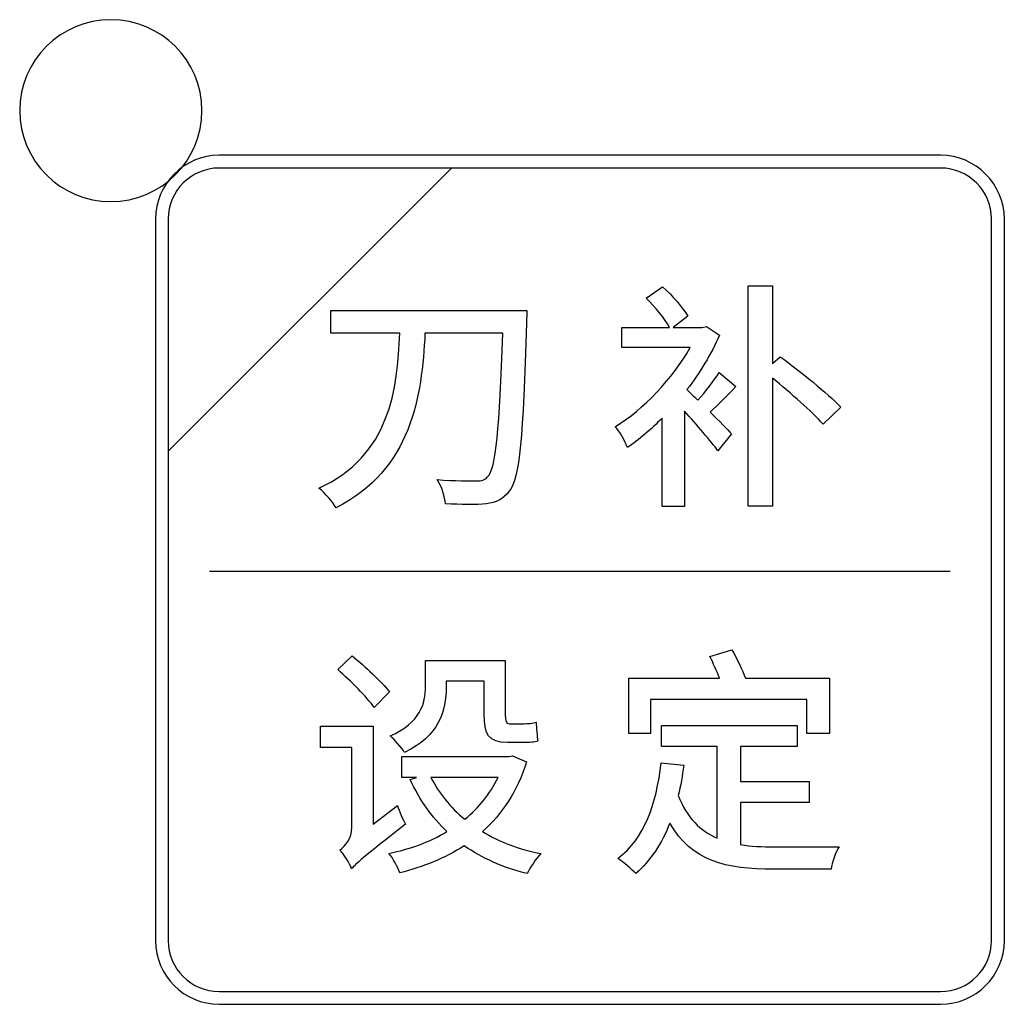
# Model space of a CAD drawing. Header units: millimetres. Extents: x 7180 to 8943, y -2677 to -1782.
# Tile 57 of 101: x 7308 to 7326, y -2155 to -2137. Entities that reach past the tile are written whole.
import ezdxf

# ---------------------------------------------------------------- set-up
doc = ezdxf.new("R2010")
doc.units = ezdxf.units.MM
doc.header["$LTSCALE"] = 3

msp = doc.modelspace()

# ---------------------------------------------------------------- linework, layer by layer
at = {"linetype": 'Continuous', "lineweight": 30}
for points, knots in [([(7310.02, -2137.327), (7310.906, -2137.327), (7311.624, -2138.043), (7311.624, -2138.927), (7311.624, -2138.927), (7311.624, -2139.81), (7310.906, -2140.527), (7310.02, -2140.527), (7310.02, -2140.527), (7309.135, -2140.527), (7308.416, -2139.81), (7308.416, -2138.927), (7308.416, -2138.927), (7308.416, -2138.043), (7309.135, -2137.327), (7310.02, -2137.327)], [0, 0, 0, 0, 0.2, 0.2, 0.2, 0.2, 0.4, 0.4, 0.4, 0.4, 0.6, 0.6, 0.6, 0.6, 1, 1, 1, 1]), ([(7311.926, -2139.713), (7311.926, -2139.713), (7324.624, -2139.713), (7324.624, -2139.713), (7324.624, -2139.713), (7325.24, -2139.713), (7325.745, -2140.217), (7325.745, -2140.833), (7325.745, -2140.833), (7325.745, -2140.833), (7325.745, -2153.531), (7325.745, -2153.531), (7325.745, -2153.531), (7325.745, -2154.147), (7325.24, -2154.651), (7324.624, -2154.651), (7324.624, -2154.651), (7324.624, -2154.651), (7311.926, -2154.651), (7311.926, -2154.651), (7311.926, -2154.651), (7311.31, -2154.651), (7310.806, -2154.147), (7310.806, -2153.531), (7310.806, -2153.531), (7310.806, -2153.531), (7310.806, -2140.833), (7310.806, -2140.833), (7310.806, -2140.833), (7310.806, -2140.217), (7311.31, -2139.713), (7311.926, -2139.713)], [0, 0, 0, 0, 0.111111, 0.111111, 0.111111, 0.111111, 0.222222, 0.222222, 0.222222, 0.222222, 0.333333, 0.333333, 0.333333, 0.333333, 0.444444, 0.444444, 0.444444, 0.444444, 0.555556, 0.555556, 0.555556, 0.555556, 0.666667, 0.666667, 0.666667, 0.666667, 0.777778, 0.777778, 0.777778, 0.777778, 1, 1, 1, 1]), ([(7311.926, -2139.937), (7311.926, -2139.937), (7316.014, -2139.937), (7316.014, -2139.937), (7316.014, -2139.937), (7316.014, -2139.937), (7311.03, -2144.92), (7311.03, -2144.92), (7311.03, -2144.92), (7311.03, -2144.92), (7311.03, -2140.833), (7311.03, -2140.833), (7311.03, -2140.833), (7311.03, -2140.34), (7311.433, -2139.937), (7311.926, -2139.937)], [0, 0, 0, 0, 0.2, 0.2, 0.2, 0.2, 0.4, 0.4, 0.4, 0.4, 0.6, 0.6, 0.6, 0.6, 1, 1, 1, 1]), ([(7316.014, -2139.937), (7316.014, -2139.937), (7316.027, -2139.937), (7316.027, -2139.937), (7316.027, -2139.937), (7316.027, -2139.937), (7324.624, -2139.937), (7324.624, -2139.937), (7324.624, -2139.937), (7325.117, -2139.937), (7325.52, -2140.34), (7325.52, -2140.833), (7325.52, -2140.833), (7325.52, -2140.833), (7325.52, -2153.531), (7325.52, -2153.531), (7325.52, -2153.531), (7325.52, -2154.024), (7325.117, -2154.427), (7324.624, -2154.427), (7324.624, -2154.427), (7324.624, -2154.427), (7311.926, -2154.427), (7311.926, -2154.427), (7311.926, -2154.427), (7311.433, -2154.427), (7311.03, -2154.024), (7311.03, -2153.531), (7311.03, -2153.531), (7311.03, -2153.531), (7311.03, -2145.016), (7311.03, -2145.016), (7311.03, -2145.016), (7311.03, -2145.016), (7311.03, -2144.92), (7311.03, -2144.92), (7311.03, -2144.92), (7311.03, -2144.92), (7316.014, -2139.937), (7316.014, -2139.937)], [0, 0, 0, 0, 0.090909, 0.090909, 0.090909, 0.090909, 0.181818, 0.181818, 0.181818, 0.181818, 0.272727, 0.272727, 0.272727, 0.272727, 0.363636, 0.363636, 0.363636, 0.363636, 0.454545, 0.454545, 0.454545, 0.454545, 0.545455, 0.545455, 0.545455, 0.545455, 0.636364, 0.636364, 0.636364, 0.636364, 0.727273, 0.727273, 0.727273, 0.727273, 0.818182, 0.818182, 0.818182, 0.818182, 1, 1, 1, 1]), ([(7320.726, -2143.536), (7320.633, -2143.676), (7320.485, -2143.87), (7320.353, -2144.023), (7320.353, -2144.023), (7320.277, -2143.951), (7320.21, -2143.883), (7320.159, -2143.836), (7320.159, -2143.836), (7320.387, -2143.54), (7320.586, -2143.21), (7320.734, -2142.88), (7320.734, -2142.88), (7320.734, -2142.88), (7320.502, -2142.723), (7320.502, -2142.723), (7320.502, -2142.723), (7320.502, -2142.723), (7320.43, -2142.74), (7320.43, -2142.74), (7320.43, -2142.74), (7320.43, -2142.74), (7319.917, -2142.74), (7319.917, -2142.74), (7319.917, -2142.74), (7319.917, -2142.74), (7320.176, -2142.545), (7320.176, -2142.545), (7320.176, -2142.545), (7320.087, -2142.397), (7319.905, -2142.181), (7319.731, -2142.025), (7319.731, -2142.025), (7319.731, -2142.025), (7319.443, -2142.228), (7319.443, -2142.228), (7319.443, -2142.228), (7319.6, -2142.38), (7319.769, -2142.588), (7319.854, -2142.74), (7319.854, -2142.74), (7319.854, -2142.74), (7319.016, -2142.74), (7319.016, -2142.74), (7319.016, -2142.74), (7319.016, -2142.74), (7319.016, -2143.096), (7319.016, -2143.096), (7319.016, -2143.096), (7319.016, -2143.096), (7320.214, -2143.096), (7320.214, -2143.096), (7320.214, -2143.096), (7319.913, -2143.637), (7319.393, -2144.188), (7318.897, -2144.488), (7318.897, -2144.488), (7318.969, -2144.565), (7319.075, -2144.751), (7319.113, -2144.857), (7319.113, -2144.857), (7319.316, -2144.713), (7319.524, -2144.539), (7319.723, -2144.336), (7319.723, -2144.336), (7319.723, -2144.336), (7319.723, -2145.894), (7319.723, -2145.894), (7319.723, -2145.894), (7319.723, -2145.894), (7320.116, -2145.894), (7320.116, -2145.894), (7320.116, -2145.894), (7320.116, -2145.894), (7320.116, -2144.217), (7320.116, -2144.217), (7320.116, -2144.217), (7320.328, -2144.446), (7320.582, -2144.747), (7320.705, -2144.912), (7320.705, -2144.912), (7320.705, -2144.912), (7320.942, -2144.611), (7320.942, -2144.611), (7320.942, -2144.611), (7320.883, -2144.543), (7320.73, -2144.391), (7320.569, -2144.234), (7320.569, -2144.234), (7320.709, -2144.099), (7320.87, -2143.934), (7321.022, -2143.781), (7321.022, -2143.781), (7321.022, -2143.781), (7320.726, -2143.536), (7320.726, -2143.536)], [0, 0, 0, 0, 0.04, 0.04, 0.04, 0.04, 0.08, 0.08, 0.08, 0.08, 0.12, 0.12, 0.12, 0.12, 0.16, 0.16, 0.16, 0.16, 0.2, 0.2, 0.2, 0.2, 0.24, 0.24, 0.24, 0.24, 0.28, 0.28, 0.28, 0.28, 0.32, 0.32, 0.32, 0.32, 0.36, 0.36, 0.36, 0.36, 0.4, 0.4, 0.4, 0.4, 0.44, 0.44, 0.44, 0.44, 0.48, 0.48, 0.48, 0.48, 0.52, 0.52, 0.52, 0.52, 0.56, 0.56, 0.56, 0.56, 0.6, 0.6, 0.6, 0.6, 0.64, 0.64, 0.64, 0.64, 0.68, 0.68, 0.68, 0.68, 0.72, 0.72, 0.72, 0.72, 0.76, 0.76, 0.76, 0.76, 0.8, 0.8, 0.8, 0.8, 0.84, 0.84, 0.84, 0.84, 0.88, 0.88, 0.88, 0.88, 0.92, 0.92, 0.92, 0.92, 1, 1, 1, 1]), ([(7321.662, -2143.379), (7321.662, -2143.379), (7321.662, -2142.012), (7321.662, -2142.012), (7321.662, -2142.012), (7321.662, -2142.012), (7321.238, -2142.012), (7321.238, -2142.012), (7321.238, -2142.012), (7321.238, -2142.012), (7321.238, -2145.885), (7321.238, -2145.885), (7321.238, -2145.885), (7321.238, -2145.885), (7321.662, -2145.885), (7321.662, -2145.885), (7321.662, -2145.885), (7321.662, -2145.885), (7321.662, -2143.633), (7321.662, -2143.633), (7321.662, -2143.633), (7321.988, -2143.9), (7322.36, -2144.222), (7322.555, -2144.442), (7322.555, -2144.442), (7322.555, -2144.442), (7322.868, -2144.145), (7322.868, -2144.145), (7322.868, -2144.145), (7322.635, -2143.9), (7322.153, -2143.519), (7321.801, -2143.256), (7321.801, -2143.256), (7321.801, -2143.256), (7321.662, -2143.379), (7321.662, -2143.379)], [0, 0, 0, 0, 0.1, 0.1, 0.1, 0.1, 0.2, 0.2, 0.2, 0.2, 0.3, 0.3, 0.3, 0.3, 0.4, 0.4, 0.4, 0.4, 0.5, 0.5, 0.5, 0.5, 0.6, 0.6, 0.6, 0.6, 0.7, 0.7, 0.7, 0.7, 0.8, 0.8, 0.8, 0.8, 1, 1, 1, 1]), ([(7313.89, -2142.444), (7313.89, -2142.444), (7313.89, -2142.842), (7313.89, -2142.842), (7313.89, -2142.842), (7313.89, -2142.842), (7315.105, -2142.842), (7315.105, -2142.842), (7315.105, -2142.842), (7315.067, -2143.824), (7314.94, -2144.988), (7313.683, -2145.572), (7313.683, -2145.572), (7313.793, -2145.661), (7313.924, -2145.805), (7313.983, -2145.915), (7313.983, -2145.915), (7315.317, -2145.246), (7315.494, -2143.951), (7315.549, -2142.842), (7315.549, -2142.842), (7315.549, -2142.842), (7316.917, -2142.842), (7316.917, -2142.842), (7316.917, -2142.842), (7316.862, -2144.526), (7316.798, -2145.225), (7316.65, -2145.373), (7316.65, -2145.373), (7316.599, -2145.428), (7316.548, -2145.445), (7316.46, -2145.441), (7316.46, -2145.441), (7316.345, -2145.441), (7316.07, -2145.445), (7315.765, -2145.42), (7315.765, -2145.42), (7315.85, -2145.538), (7315.901, -2145.729), (7315.909, -2145.843), (7315.909, -2145.843), (7316.176, -2145.86), (7316.464, -2145.868), (7316.625, -2145.847), (7316.625, -2145.847), (7316.802, -2145.822), (7316.917, -2145.775), (7317.031, -2145.623), (7317.031, -2145.623), (7317.222, -2145.39), (7317.272, -2144.679), (7317.336, -2142.66), (7317.336, -2142.66), (7317.34, -2142.6), (7317.34, -2142.444), (7317.34, -2142.444), (7317.34, -2142.444), (7317.34, -2142.444), (7313.89, -2142.444), (7313.89, -2142.444)], [0, 0, 0, 0, 0.0625, 0.0625, 0.0625, 0.0625, 0.125, 0.125, 0.125, 0.125, 0.1875, 0.1875, 0.1875, 0.1875, 0.25, 0.25, 0.25, 0.25, 0.3125, 0.3125, 0.3125, 0.3125, 0.375, 0.375, 0.375, 0.375, 0.4375, 0.4375, 0.4375, 0.4375, 0.5, 0.5, 0.5, 0.5, 0.5625, 0.5625, 0.5625, 0.5625, 0.625, 0.625, 0.625, 0.625, 0.6875, 0.6875, 0.6875, 0.6875, 0.75, 0.75, 0.75, 0.75, 0.8125, 0.8125, 0.8125, 0.8125, 0.875, 0.875, 0.875, 0.875, 1, 1, 1, 1]), ([(7314.923, -2149.151), (7314.787, -2148.978), (7314.495, -2148.707), (7314.267, -2148.521), (7314.267, -2148.521), (7314.267, -2148.521), (7314.013, -2148.762), (7314.013, -2148.762), (7314.013, -2148.762), (7314.241, -2148.961), (7314.529, -2149.245), (7314.656, -2149.427), (7314.656, -2149.427), (7314.656, -2149.427), (7314.923, -2149.151), (7314.923, -2149.151)], [0, 0, 0, 0, 0.2, 0.2, 0.2, 0.2, 0.4, 0.4, 0.4, 0.4, 0.6, 0.6, 0.6, 0.6, 1, 1, 1, 1]), ([(7319.52, -2149.287), (7319.52, -2149.287), (7322.267, -2149.287), (7322.267, -2149.287), (7322.267, -2149.287), (7322.267, -2149.287), (7322.267, -2149.884), (7322.267, -2149.884), (7322.267, -2149.884), (7322.267, -2149.884), (7322.669, -2149.884), (7322.669, -2149.884), (7322.669, -2149.884), (7322.669, -2149.884), (7322.669, -2148.914), (7322.669, -2148.914), (7322.669, -2148.914), (7322.669, -2148.914), (7321.187, -2148.914), (7321.187, -2148.914), (7321.187, -2148.914), (7321.137, -2148.77), (7321.039, -2148.571), (7320.95, -2148.415), (7320.95, -2148.415), (7320.95, -2148.415), (7320.561, -2148.529), (7320.561, -2148.529), (7320.561, -2148.529), (7320.62, -2148.648), (7320.688, -2148.792), (7320.73, -2148.914), (7320.73, -2148.914), (7320.73, -2148.914), (7319.134, -2148.914), (7319.134, -2148.914), (7319.134, -2148.914), (7319.134, -2148.914), (7319.134, -2149.884), (7319.134, -2149.884), (7319.134, -2149.884), (7319.134, -2149.884), (7319.52, -2149.884), (7319.52, -2149.884), (7319.52, -2149.884), (7319.52, -2149.884), (7319.52, -2149.287), (7319.52, -2149.287)], [0, 0, 0, 0, 0.076923, 0.076923, 0.076923, 0.076923, 0.153846, 0.153846, 0.153846, 0.153846, 0.230769, 0.230769, 0.230769, 0.230769, 0.307692, 0.307692, 0.307692, 0.307692, 0.384615, 0.384615, 0.384615, 0.384615, 0.461538, 0.461538, 0.461538, 0.461538, 0.538462, 0.538462, 0.538462, 0.538462, 0.615385, 0.615385, 0.615385, 0.615385, 0.692308, 0.692308, 0.692308, 0.692308, 0.769231, 0.769231, 0.769231, 0.769231, 0.846154, 0.846154, 0.846154, 0.846154, 1, 1, 1, 1]), ([(7315.922, -2148.965), (7315.922, -2148.965), (7316.591, -2148.965), (7316.591, -2148.965), (7316.591, -2148.965), (7316.591, -2148.965), (7316.591, -2149.541), (7316.591, -2149.541), (7316.591, -2149.541), (7316.591, -2149.905), (7316.663, -2150.045), (7317.001, -2150.045), (7317.001, -2150.045), (7317.001, -2150.045), (7317.298, -2150.045), (7317.298, -2150.045), (7317.298, -2150.045), (7317.382, -2150.045), (7317.48, -2150.04), (7317.535, -2150.019), (7317.535, -2150.019), (7317.522, -2149.93), (7317.509, -2149.791), (7317.505, -2149.689), (7317.505, -2149.689), (7317.45, -2149.706), (7317.353, -2149.714), (7317.294, -2149.714), (7317.294, -2149.714), (7317.294, -2149.714), (7317.035, -2149.714), (7317.035, -2149.714), (7317.035, -2149.714), (7316.972, -2149.714), (7316.963, -2149.672), (7316.963, -2149.554), (7316.963, -2149.554), (7316.963, -2149.554), (7316.963, -2148.601), (7316.963, -2148.601), (7316.963, -2148.601), (7316.963, -2148.601), (7315.558, -2148.601), (7315.558, -2148.601), (7315.558, -2148.601), (7315.558, -2148.601), (7315.558, -2149.058), (7315.558, -2149.058), (7315.558, -2149.058), (7315.558, -2149.359), (7315.473, -2149.689), (7314.936, -2149.93), (7314.936, -2149.93), (7315.008, -2149.985), (7315.143, -2150.142), (7315.19, -2150.218), (7315.19, -2150.218), (7315.795, -2149.939), (7315.922, -2149.477), (7315.922, -2149.071), (7315.922, -2149.071), (7315.922, -2149.071), (7315.922, -2148.965), (7315.922, -2148.965)], [0, 0, 0, 0, 0.058824, 0.058824, 0.058824, 0.058824, 0.117647, 0.117647, 0.117647, 0.117647, 0.176471, 0.176471, 0.176471, 0.176471, 0.235294, 0.235294, 0.235294, 0.235294, 0.294118, 0.294118, 0.294118, 0.294118, 0.352941, 0.352941, 0.352941, 0.352941, 0.411765, 0.411765, 0.411765, 0.411765, 0.470588, 0.470588, 0.470588, 0.470588, 0.529412, 0.529412, 0.529412, 0.529412, 0.588235, 0.588235, 0.588235, 0.588235, 0.647059, 0.647059, 0.647059, 0.647059, 0.705882, 0.705882, 0.705882, 0.705882, 0.764706, 0.764706, 0.764706, 0.764706, 0.823529, 0.823529, 0.823529, 0.823529, 0.882353, 0.882353, 0.882353, 0.882353, 1, 1, 1, 1]), ([(7321.099, -2151.099), (7321.099, -2151.099), (7322.309, -2151.099), (7322.309, -2151.099), (7322.309, -2151.099), (7322.309, -2151.099), (7322.309, -2150.73), (7322.309, -2150.73), (7322.309, -2150.73), (7322.309, -2150.73), (7321.099, -2150.73), (7321.099, -2150.73), (7321.099, -2150.73), (7321.099, -2150.73), (7321.099, -2150.117), (7321.099, -2150.117), (7321.099, -2150.117), (7321.099, -2150.117), (7322.098, -2150.117), (7322.098, -2150.117), (7322.098, -2150.117), (7322.098, -2150.117), (7322.098, -2149.744), (7322.098, -2149.744), (7322.098, -2149.744), (7322.098, -2149.744), (7319.714, -2149.744), (7319.714, -2149.744), (7319.714, -2149.744), (7319.714, -2149.744), (7319.714, -2150.117), (7319.714, -2150.117), (7319.714, -2150.117), (7319.714, -2150.117), (7320.692, -2150.117), (7320.692, -2150.117), (7320.692, -2150.117), (7320.692, -2150.117), (7320.692, -2151.729), (7320.692, -2151.729), (7320.692, -2151.729), (7320.396, -2151.598), (7320.159, -2151.374), (7320.006, -2150.976), (7320.006, -2150.976), (7320.049, -2150.811), (7320.078, -2150.629), (7320.104, -2150.443), (7320.104, -2150.443), (7320.104, -2150.443), (7319.706, -2150.4), (7319.706, -2150.4), (7319.706, -2150.4), (7319.621, -2151.145), (7319.405, -2151.738), (7318.944, -2152.085), (7318.944, -2152.085), (7319.033, -2152.144), (7319.198, -2152.28), (7319.257, -2152.352), (7319.257, -2152.352), (7319.52, -2152.123), (7319.719, -2151.823), (7319.858, -2151.463), (7319.858, -2151.463), (7320.243, -2152.136), (7320.849, -2152.276), (7321.683, -2152.276), (7321.683, -2152.276), (7321.683, -2152.276), (7322.695, -2152.276), (7322.695, -2152.276), (7322.695, -2152.276), (7322.711, -2152.157), (7322.775, -2151.971), (7322.838, -2151.878), (7322.838, -2151.878), (7322.597, -2151.882), (7321.89, -2151.882), (7321.704, -2151.882), (7321.704, -2151.882), (7321.488, -2151.882), (7321.285, -2151.873), (7321.099, -2151.84), (7321.099, -2151.84), (7321.099, -2151.84), (7321.099, -2151.099), (7321.099, -2151.099)], [0, 0, 0, 0, 0.043478, 0.043478, 0.043478, 0.043478, 0.086957, 0.086957, 0.086957, 0.086957, 0.130435, 0.130435, 0.130435, 0.130435, 0.173913, 0.173913, 0.173913, 0.173913, 0.217391, 0.217391, 0.217391, 0.217391, 0.26087, 0.26087, 0.26087, 0.26087, 0.304348, 0.304348, 0.304348, 0.304348, 0.347826, 0.347826, 0.347826, 0.347826, 0.391304, 0.391304, 0.391304, 0.391304, 0.434783, 0.434783, 0.434783, 0.434783, 0.478261, 0.478261, 0.478261, 0.478261, 0.521739, 0.521739, 0.521739, 0.521739, 0.565217, 0.565217, 0.565217, 0.565217, 0.608696, 0.608696, 0.608696, 0.608696, 0.652174, 0.652174, 0.652174, 0.652174, 0.695652, 0.695652, 0.695652, 0.695652, 0.73913, 0.73913, 0.73913, 0.73913, 0.782609, 0.782609, 0.782609, 0.782609, 0.826087, 0.826087, 0.826087, 0.826087, 0.869565, 0.869565, 0.869565, 0.869565, 0.913043, 0.913043, 0.913043, 0.913043, 1, 1, 1, 1]), ([(7314.639, -2151.48), (7314.639, -2151.48), (7314.639, -2149.757), (7314.639, -2149.757), (7314.639, -2149.757), (7314.639, -2149.757), (7313.712, -2149.757), (7313.712, -2149.757), (7313.712, -2149.757), (7313.712, -2149.757), (7313.712, -2150.134), (7313.712, -2150.134), (7313.712, -2150.134), (7313.712, -2150.134), (7314.263, -2150.134), (7314.263, -2150.134), (7314.263, -2150.134), (7314.263, -2150.134), (7314.263, -2151.543), (7314.263, -2151.543), (7314.263, -2151.543), (7314.263, -2151.734), (7314.136, -2151.873), (7314.051, -2151.937), (7314.051, -2151.937), (7314.123, -2152.009), (7314.22, -2152.174), (7314.258, -2152.267), (7314.258, -2152.267), (7314.326, -2152.178), (7314.449, -2152.077), (7315.207, -2151.48), (7315.207, -2151.48), (7315.16, -2151.404), (7315.096, -2151.255), (7315.063, -2151.154), (7315.063, -2151.154), (7315.063, -2151.154), (7314.639, -2151.48), (7314.639, -2151.48)], [0, 0, 0, 0, 0.090909, 0.090909, 0.090909, 0.090909, 0.181818, 0.181818, 0.181818, 0.181818, 0.272727, 0.272727, 0.272727, 0.272727, 0.363636, 0.363636, 0.363636, 0.363636, 0.454545, 0.454545, 0.454545, 0.454545, 0.545455, 0.545455, 0.545455, 0.545455, 0.636364, 0.636364, 0.636364, 0.636364, 0.727273, 0.727273, 0.727273, 0.727273, 0.818182, 0.818182, 0.818182, 0.818182, 1, 1, 1, 1]), ([(7317.09, -2150.277), (7317.09, -2150.277), (7317.031, -2150.29), (7317.031, -2150.29), (7317.031, -2150.29), (7317.031, -2150.29), (7315.143, -2150.29), (7315.143, -2150.29), (7315.143, -2150.29), (7315.143, -2150.29), (7315.143, -2150.658), (7315.143, -2150.658), (7315.143, -2150.658), (7315.143, -2150.658), (7315.397, -2150.658), (7315.397, -2150.658), (7315.397, -2150.658), (7315.397, -2150.658), (7315.287, -2150.697), (7315.287, -2150.697), (7315.287, -2150.697), (7315.452, -2151.052), (7315.668, -2151.361), (7315.935, -2151.611), (7315.935, -2151.611), (7315.634, -2151.797), (7315.283, -2151.92), (7314.914, -2151.996), (7314.914, -2151.996), (7314.986, -2152.081), (7315.071, -2152.233), (7315.105, -2152.339), (7315.105, -2152.339), (7315.516, -2152.233), (7315.901, -2152.081), (7316.239, -2151.861), (7316.239, -2151.861), (7316.553, -2152.081), (7316.921, -2152.246), (7317.349, -2152.352), (7317.349, -2152.352), (7317.399, -2152.242), (7317.505, -2152.081), (7317.59, -2152), (7317.59, -2152), (7317.205, -2151.924), (7316.858, -2151.793), (7316.561, -2151.611), (7316.561, -2151.611), (7316.904, -2151.306), (7317.179, -2150.904), (7317.336, -2150.383), (7317.336, -2150.383), (7317.336, -2150.383), (7317.09, -2150.277), (7317.09, -2150.277)], [0, 0, 0, 0, 0.066667, 0.066667, 0.066667, 0.066667, 0.133333, 0.133333, 0.133333, 0.133333, 0.2, 0.2, 0.2, 0.2, 0.266667, 0.266667, 0.266667, 0.266667, 0.333333, 0.333333, 0.333333, 0.333333, 0.4, 0.4, 0.4, 0.4, 0.466667, 0.466667, 0.466667, 0.466667, 0.533333, 0.533333, 0.533333, 0.533333, 0.6, 0.6, 0.6, 0.6, 0.666667, 0.666667, 0.666667, 0.666667, 0.733333, 0.733333, 0.733333, 0.733333, 0.8, 0.8, 0.8, 0.8, 0.866667, 0.866667, 0.866667, 0.866667, 1, 1, 1, 1]), ([(7316.836, -2150.658), (7316.692, -2150.955), (7316.493, -2151.196), (7316.252, -2151.395), (7316.252, -2151.395), (7315.998, -2151.188), (7315.795, -2150.942), (7315.651, -2150.658), (7315.651, -2150.658), (7315.651, -2150.658), (7316.836, -2150.658), (7316.836, -2150.658)], [0, 0, 0, 0, 0.25, 0.25, 0.25, 0.25, 0.5, 0.5, 0.5, 0.5, 1, 1, 1, 1])]:
    msp.add_open_spline(points, degree=3, knots=knots, dxfattribs=at)
msp.add_open_spline([(7311.759, -2147.03), (7311.759, -2147.03), (7324.792, -2147.03), (7324.792, -2147.03)], degree=3, dxfattribs=at)

doc.saveas('drawing.dxf')
